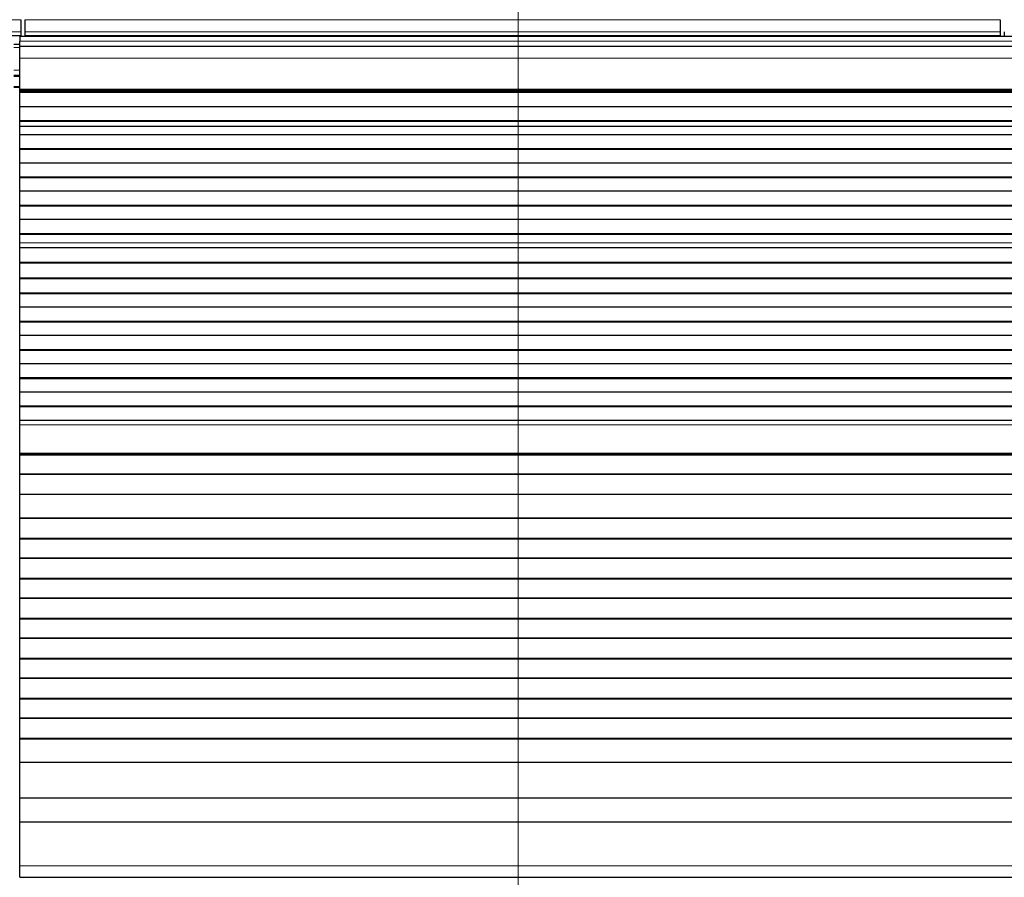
# Model space of a CAD drawing. Header units: inches. Extents: x 0 to 17820, y -10 to 12600.
# Tile 60 of 116: x 3664 to 4156, y 10000 to 10429. Entities that reach past the tile are written whole.
import ezdxf

# ---------------------------------------------------------------- set-up
doc = ezdxf.new("R2010")
doc.units = ezdxf.units.IN
doc.layers.add('1', color=7, linetype='Continuous', true_color=0xffffff)
doc.layers.add('254', color=7, linetype='Continuous', true_color=0xffffff)
doc.styles.add('latin_extended', font='simplex.shx')
doc.dimstyles.get("Standard").update_dxf_attribs({"dimtxt": 0.18, "dimasz": 0.18, "dimexe": 0.18, "dimexo": 0.0625, "dimgap": 0.09, "dimtad": 0, "dimtih": 1, "dimtoh": 1, "dimdec": 4, "dimzin": 0, "dimdsep": 46, "dimtxsty": 'Standard', "dimcen": 0.09, "dimadec": 0, "dimazin": 0, "dimtfac": 1, "dimtdec": 4, "dimtofl": 0, "dimtmove": 0, "dimatfit": 3, "dimfxl": 1, "dimtolj": 1, "dimtzin": 0, "dimarcsym": 0})

# ---------------------------------------------------------------- blocks, each defined once
blk = doc.blocks.new('_U1')
at = {"layer": '254', "color": 3, "linetype": 'Continuous', "lineweight": 13, "transparency": 16777216}
for p, q in [((3912.93, 9280.7), (3912.93, 11785.66)), ((3546.09, 9280.7), (3942.93, 9280.7)), ((3912.93, 9175.7), (3912.93, 8778.65)), ((5283.09, 8673.65), (3882.93, 8673.65))]:
    blk.add_line(p, q, dxfattribs=at)
at = {"layer": '254', "color": 3, "transparency": 16777216}
for points in [[(3930.43, 9175.7), (3895.43, 9175.7), (3912.93, 9280.7)], [(3895.43, 8778.65), (3930.43, 8778.65), (3912.93, 8673.65)]]:
    blk.add_solid(points, dxfattribs=at)
at = {"layer": 'Defpoints', "color": 0, "transparency": 16777216}
for p in [(3516.09, 9280.7), (3912.93, 8673.65), (5313.09, 8673.65)]:
    blk.add_point(p, dxfattribs=at)
at = {"layer": '254', "color": 2, "lineweight": 13, "transparency": 16777216, "insert": (3755.43, 11463.16), "char_height": 105, "attachment_point": 1, "rotation": 90, "style": 'latin_extended'}
blk.add_mtext('\\A1;607', dxfattribs=at)
blk = doc.blocks.new('_U9')
at = {"layer": '254', "color": 3, "linetype": 'Continuous', "lineweight": 13, "transparency": 16777216}
for p, q in [((6468.59, 10266.59), (6468.59, 6950.65)), ((761.09, 8418.65), (761.09, 6950.65)), ((6363.59, 6980.65), (866.09, 6980.65))]:
    blk.add_line(p, q, dxfattribs=at)
at = {"layer": '254', "color": 3, "transparency": 16777216}
for points in [[(866.09, 6998.15), (866.09, 6963.15), (761.09, 6980.65)], [(6363.59, 6963.15), (6363.59, 6998.15), (6468.59, 6980.65)]]:
    blk.add_solid(points, dxfattribs=at)
at = {"layer": 'Defpoints', "color": 0, "transparency": 16777216}
for p in [(6468.59, 10296.59), (761.09, 8448.65), (761.09, 6980.65)]:
    blk.add_point(p, dxfattribs=at)
at = {"layer": '254', "color": 2, "lineweight": 13, "transparency": 16777216, "insert": (3429.84, 7138.15), "char_height": 105, "attachment_point": 1, "style": 'latin_extended'}
blk.add_mtext('\\A1;5707', dxfattribs=at)

msp = doc.modelspace()

# ---------------------------------------------------------------- linework, layer by layer
at = {"layer": '1', "color": 110, "linetype": 'Continuous', "lineweight": 13}
for p, q in [((3176.089, 10429), (3664.089, 10429)), ((3666.089, 10429), (4154.089, 10429)), ((3176.089, 10422.974), (3664.089, 10422.974)), ((3666.089, 10422.974), (4154.089, 10422.974)), ((4640.59, 10418.285), (3663.59, 10418.285)), ((3663.59, 10415.127), (3660.582, 10415.127)), ((4640.59, 10409.791), (3663.59, 10409.791)), ((3663.59, 10403.687), (3660.582, 10403.687)), ((3663.59, 10400.649), (3660.582, 10400.649)), ((3663.59, 10395.649), (3660.582, 10395.649)), ((4640.59, 10394.309), (3663.59, 10394.309)), ((4640.59, 10393.884), (3663.59, 10393.884)), ((4640.59, 10375.69), (3663.59, 10375.69)), ((4640.59, 10375.663), (3663.59, 10375.663)), ((4640.59, 10317.424), (3663.59, 10317.424)), ((4640.59, 10317.397), (3663.59, 10317.397)), ((4640.59, 10226.36), (3663.59, 10226.36)), ((4640.59, 10212.217), (3663.59, 10212.217)), ((4640.59, 10005.884), (3663.59, 10005.884))]:
    msp.add_line(p, q, dxfattribs=at)
at = {"layer": '1', "color": 2, "linetype": 'Continuous', "lineweight": 25}
for p, q in [((3664.089, 10429), (3664.089, 10422.974)), ((3666.089, 10429), (3666.089, 10422.974)), ((4154.089, 10429), (4154.089, 10422.974)), ((3664.089, 10422.974), (3664.089, 10421.044)), ((3666.089, 10422.974), (3666.089, 10421.044)), ((4154.089, 10422.974), (4154.089, 10421.044)), ((4156.089, 10422.974), (4156.089, 10421.044)), ((3176.089, 10421.044), (3664.089, 10421.044)), ((3663.59, 10416.649), (3660.582, 10416.649)), ((3663.59, 10420.649), (3663.59, 10418.285)), ((4640.59, 10420.649), (3663.59, 10420.649)), ((3663.59, 10415.649), (3663.59, 10418.285)), ((3664.089, 10421.044), (3664.089, 10420.649)), ((3666.089, 10421.044), (3666.089, 10420.649)), ((3666.089, 10421.044), (4154.089, 10421.044)), ((4154.089, 10421.044), (4154.089, 10420.649)), ((3663.59, 10409.791), (3663.59, 10415.649)), ((4640.59, 10415.649), (3663.59, 10415.649)), ((3663.59, 10394.309), (3663.59, 10409.791)), ((3663.59, 10401.149), (3660.582, 10401.149)), ((3663.59, 10395.149), (3660.582, 10395.149)), ((3663.59, 10393.884), (3663.59, 10394.309)), ((3663.59, 10393.46), (3663.59, 10393.884)), ((3663.59, 10392.793), (3663.59, 10393.46)), ((4640.59, 10393.46), (3663.59, 10393.46)), ((3663.59, 10392.657), (3663.59, 10392.793)), ((4640.59, 10392.793), (3663.59, 10392.793)), ((3663.59, 10385.425), (3663.59, 10392.657)), ((4640.59, 10392.657), (3663.59, 10392.657)), ((3663.59, 10378.491), (3663.59, 10385.425)), ((4640.59, 10385.425), (3663.59, 10385.425)), ((3663.59, 10378.138), (3663.59, 10378.491)), ((4640.59, 10378.491), (3663.59, 10378.491)), ((3663.59, 10375.69), (3663.59, 10378.138)), ((4640.59, 10378.138), (3663.59, 10378.138)), ((3663.59, 10375.663), (3663.59, 10375.69)), ((3663.59, 10371.469), (3663.59, 10375.663)), ((3663.59, 10364.398), (3663.59, 10371.469)), ((4640.59, 10371.469), (3663.59, 10371.469)), ((3663.59, 10364.044), (3663.59, 10364.398)), ((4640.59, 10364.398), (3663.59, 10364.398)), ((3663.59, 10357.327), (3663.59, 10364.044)), ((4640.59, 10364.044), (3663.59, 10364.044)), ((3663.59, 10350.256), (3663.59, 10357.327)), ((4640.59, 10357.327), (3663.59, 10357.327)), ((3663.59, 10349.902), (3663.59, 10350.256)), ((4640.59, 10350.256), (3663.59, 10350.256)), ((4640.59, 10349.902), (3663.59, 10349.902)), ((3663.59, 10343.185), (3663.59, 10349.902)), ((3663.59, 10336.114), (3663.59, 10343.185)), ((4640.59, 10343.185), (3663.59, 10343.185)), ((3663.59, 10335.76), (3663.59, 10336.114)), ((4640.59, 10336.114), (3663.59, 10336.114)), ((3663.59, 10329.043), (3663.59, 10335.76)), ((4640.59, 10335.76), (3663.59, 10335.76)), ((3663.59, 10321.972), (3663.59, 10329.043)), ((4640.59, 10329.043), (3663.59, 10329.043)), ((3663.59, 10321.618), (3663.59, 10321.972)), ((4640.59, 10321.972), (3663.59, 10321.972)), ((3663.59, 10317.424), (3663.59, 10321.618)), ((4640.59, 10321.618), (3663.59, 10321.618)), ((3663.59, 10317.397), (3663.59, 10317.424)), ((3663.59, 10314.853), (3663.59, 10317.397)), ((3663.59, 10314.846), (3663.59, 10314.853)), ((4640.59, 10314.853), (3663.59, 10314.853)), ((3663.59, 10307.641), (3663.59, 10314.846)), ((4640.59, 10314.846), (3663.59, 10314.846)), ((3663.59, 10307.287), (3663.59, 10307.641)), ((4640.59, 10307.641), (3663.59, 10307.641)), ((3663.59, 10299.765), (3663.59, 10307.287)), ((4640.59, 10307.287), (3663.59, 10307.287)), ((3663.59, 10299.344), (3663.59, 10299.765)), ((4640.59, 10299.765), (3663.59, 10299.765)), ((3663.59, 10292.273), (3663.59, 10299.344)), ((4640.59, 10299.344), (3663.59, 10299.344)), ((3663.59, 10291.919), (3663.59, 10292.273)), ((4640.59, 10292.273), (3663.59, 10292.273)), ((3663.59, 10285.202), (3663.59, 10291.919)), ((4640.59, 10291.919), (3663.59, 10291.919)), ((3663.59, 10278.131), (3663.59, 10285.202)), ((4640.59, 10285.202), (3663.59, 10285.202)), ((3663.59, 10277.777), (3663.59, 10278.131)), ((4640.59, 10278.131), (3663.59, 10278.131)), ((3663.59, 10271.06), (3663.59, 10277.777)), ((4640.59, 10277.777), (3663.59, 10277.777)), ((3663.59, 10263.989), (3663.59, 10271.06)), ((4640.59, 10271.06), (3663.59, 10271.06)), ((3663.59, 10263.635), (3663.59, 10263.989)), ((4640.59, 10263.989), (3663.59, 10263.989)), ((3663.59, 10256.918), (3663.59, 10263.635)), ((4640.59, 10263.635), (3663.59, 10263.635)), ((3663.59, 10249.847), (3663.59, 10256.918)), ((4640.59, 10256.918), (3663.59, 10256.918)), ((3663.59, 10249.493), (3663.59, 10249.847)), ((4640.59, 10249.847), (3663.59, 10249.847)), ((3663.59, 10242.776), (3663.59, 10249.493)), ((4640.59, 10249.493), (3663.59, 10249.493)), ((3663.59, 10235.704), (3663.59, 10242.776)), ((4640.59, 10242.776), (3663.59, 10242.776)), ((3663.59, 10235.351), (3663.59, 10235.704)), ((4640.59, 10235.704), (3663.59, 10235.704)), ((3663.59, 10228.633), (3663.59, 10235.351)), ((4640.59, 10235.351), (3663.59, 10235.351)), ((3663.59, 10226.36), (3663.59, 10228.633)), ((4640.59, 10228.633), (3663.59, 10228.633)), ((3663.59, 10212.217), (3663.59, 10226.36)), ((3663.59, 10211.502), (3663.59, 10212.217)), ((3663.59, 10211.252), (3663.59, 10211.502)), ((4640.59, 10211.502), (3663.59, 10211.502)), ((3663.59, 10201.752), (3663.59, 10211.252)), ((4640.59, 10211.252), (3663.59, 10211.252)), ((3663.59, 10201.502), (3663.59, 10201.752)), ((4640.59, 10201.752), (3663.59, 10201.752)), ((3663.59, 10191.502), (3663.59, 10201.502)), ((4640.59, 10201.502), (3663.59, 10201.502)), ((3663.59, 10179.752), (3663.59, 10191.502)), ((4640.59, 10191.502), (3663.59, 10191.502)), ((3663.59, 10179.502), (3663.59, 10179.752)), ((4640.59, 10179.752), (3663.59, 10179.752)), ((3663.59, 10169.502), (3663.59, 10179.502)), ((4640.59, 10179.502), (3663.59, 10179.502)), ((3663.59, 10169.252), (3663.59, 10169.502)), ((4640.59, 10169.502), (3663.59, 10169.502)), ((3663.59, 10159.752), (3663.59, 10169.252)), ((4640.59, 10169.252), (3663.59, 10169.252)), ((3663.59, 10159.502), (3663.59, 10159.752)), ((4640.59, 10159.752), (3663.59, 10159.752)), ((3663.59, 10149.502), (3663.59, 10159.502)), ((4640.59, 10159.502), (3663.59, 10159.502)), ((3663.59, 10149.252), (3663.59, 10149.502)), ((4640.59, 10149.502), (3663.59, 10149.502)), ((3663.59, 10139.752), (3663.59, 10149.252)), ((4640.59, 10149.252), (3663.59, 10149.252)), ((3663.59, 10139.502), (3663.59, 10139.752)), ((4640.59, 10139.752), (3663.59, 10139.752)), ((3663.59, 10129.502), (3663.59, 10139.502)), ((4640.59, 10139.502), (3663.59, 10139.502)), ((3663.59, 10129.252), (3663.59, 10129.502)), ((4640.59, 10129.502), (3663.59, 10129.502)), ((3663.59, 10119.752), (3663.59, 10129.252)), ((4640.59, 10129.252), (3663.59, 10129.252)), ((3663.59, 10119.502), (3663.59, 10119.752)), ((4640.59, 10119.752), (3663.59, 10119.752)), ((3663.59, 10109.502), (3663.59, 10119.502)), ((4640.59, 10119.502), (3663.59, 10119.502)), ((3663.59, 10109.252), (3663.59, 10109.502)), ((4640.59, 10109.502), (3663.59, 10109.502)), ((3663.59, 10099.752), (3663.59, 10109.252)), ((4640.59, 10109.252), (3663.59, 10109.252)), ((3663.59, 10099.502), (3663.59, 10099.752)), ((4640.59, 10099.752), (3663.59, 10099.752)), ((3663.59, 10089.502), (3663.59, 10099.502)), ((4640.59, 10099.502), (3663.59, 10099.502)), ((3663.59, 10089.252), (3663.59, 10089.502)), ((4640.59, 10089.502), (3663.59, 10089.502)), ((3663.59, 10079.752), (3663.59, 10089.252)), ((4640.59, 10089.252), (3663.59, 10089.252)), ((3663.59, 10079.502), (3663.59, 10079.752)), ((4640.59, 10079.752), (3663.59, 10079.752)), ((3663.59, 10069.502), (3663.59, 10079.502)), ((4640.59, 10079.502), (3663.59, 10079.502)), ((3663.59, 10069.252), (3663.59, 10069.502)), ((4640.59, 10069.502), (3663.59, 10069.502)), ((3663.59, 10057.519), (3663.59, 10069.252)), ((4640.59, 10069.252), (3663.59, 10069.252)), ((3663.59, 10039.707), (3663.59, 10057.519)), ((4640.59, 10057.519), (3663.59, 10057.519)), ((3663.59, 10027.747), (3663.59, 10039.707)), ((4640.59, 10039.707), (3663.59, 10039.707)), ((3663.59, 10005.884), (3663.59, 10027.747)), ((4640.59, 10027.747), (3663.59, 10027.747)), ((3663.59, 10000.164), (3663.59, 10005.884)), ((3663.59, 10000.164), (4640.59, 10000.164))]:
    msp.add_line(p, q, dxfattribs=at)

# ---------------------------------------------------------------- dimensions: what is measured, and where the dimension line sits
at = {"layer": '254', "color": 2, "linetype": 'Continuous', "lineweight": 13}
dim = msp.add_linear_dim(base=(3912.933, 8673.649), p1=(3516.09, 9280.695), p2=(5313.09, 8673.649), angle=90, dimstyle='Standard', override={"dimscale": 30, "dimtxt": 3.5, "dimasz": 3.5, "dimexe": 1, "dimexo": 1, "dimgap": 1.75, "dimtad": 1, "dimtih": 0, "dimtoh": 0, "dimdec": 0, "dimlfac": 1, "dimzin": 8, "dimdsep": 46, "dimlunit": 2, "dimtxsty": 'latin_extended', "dimsah": 1, "dimse1": 0, "dimse2": 0, "dimsd1": 0, "dimsd2": 0, "dimclrd": 3, "dimclre": 3, "dimclrt": 2, "dimtol": 0, "dimtm": -0.1, "dimtfac": 0.714286, "dimtdec": 3, "dimtofl": 1, "dimtmove": 0, "dimtzin": 8, "dimlwd": 13, "dimlwe": 13}, dxfattribs=at)
dim.commit()
dim.dimension.update_dxf_attribs({"geometry": '_U1', "text_midpoint": (3912.933, 11598.164), "dimtype": 160})
dim = msp.add_linear_dim(base=(761.0897, 6980.64919), p1=(6468.58969, 10296.58971), p2=(761.0897, 8448.64919), dimstyle='Standard', override={"dimscale": 30, "dimtxt": 3.5, "dimasz": 3.5, "dimexe": 1, "dimexo": 1, "dimgap": 1.75, "dimtad": 1, "dimtih": 1, "dimtoh": 0, "dimdec": 0, "dimlfac": 1, "dimzin": 8, "dimdsep": 46, "dimlunit": 2, "dimtxsty": 'latin_extended', "dimsah": 1, "dimse1": 0, "dimse2": 0, "dimsd1": 0, "dimsd2": 0, "dimclrd": 3, "dimclre": 3, "dimclrt": 2, "dimtol": 0, "dimtm": -0.1, "dimtfac": 0.714286, "dimtdec": 3, "dimtofl": 1, "dimtmove": 0, "dimtzin": 8, "dimlwd": 13, "dimlwe": 13}, dxfattribs=at)
dim.commit()
dim.dimension.update_dxf_attribs({"geometry": '_U9', "text_midpoint": (3614.83969, 6980.64919), "dimtype": 160})

doc.saveas('drawing.dxf')
